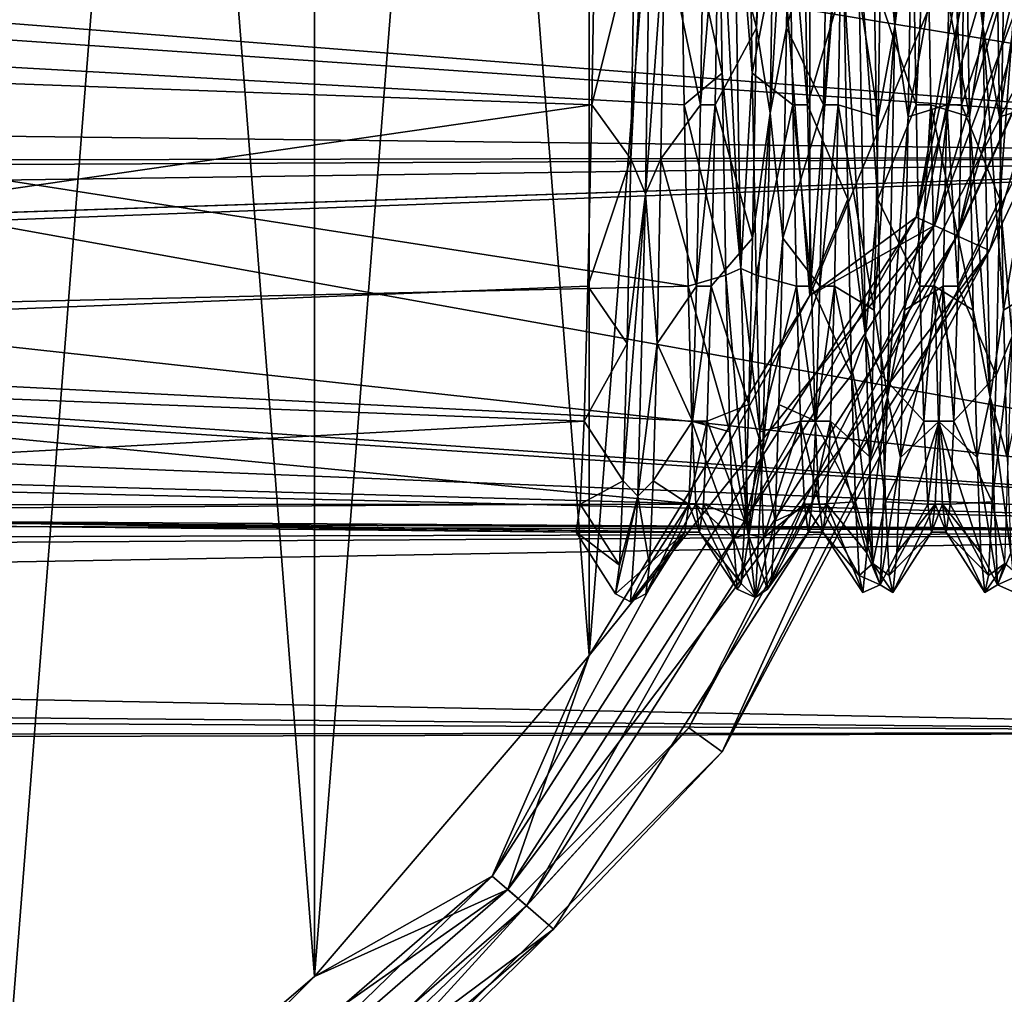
# Model space of a CAD drawing. Header units: millimetres. Extents: x -125 to 171, y -35 to 1363.
# Tile 123 of 256: x 95 to 107, y -23 to -12. Entities that reach past the tile are written whole.
import ezdxf

# ---------------------------------------------------------------- set-up
doc = ezdxf.new("R2010")
doc.units = ezdxf.units.MM
doc.header["$LTSCALE"] = 65.185185
for name, color, linetype in [('4', 7, 'CONTINUOUS'), ('629', 7, 'CONTINUOUS'), ('632', 7, 'CONTINUOUS'), ('638', 7, 'CONTINUOUS'), ('639', 7, 'CONTINUOUS'), ('640', 7, 'CONTINUOUS'), ('641', 7, 'CONTINUOUS'), ('642', 7, 'CONTINUOUS'), ('674', 7, 'CONTINUOUS'), ('675', 7, 'CONTINUOUS'), ('676', 7, 'CONTINUOUS'), ('75', 7, 'CONTINUOUS'), ('76', 7, 'CONTINUOUS'), ('77', 7, 'CONTINUOUS'), ('78', 7, 'CONTINUOUS')]:
    doc.layers.add(name, color=color, linetype=linetype)

msp = doc.modelspace()

# ---------------------------------------------------------------- linework, layer by layer
at = {"layer": '4', "color": 7, "linetype": 'CONTINUOUS', "true_color": 0xe0f2ff}
for points in [[(115, -13.177, 15.704), (115, -7.011, 19.264), (-99, -10.639, 17.523), (115, -13.177, 15.704)], [(115, -7.011, -19.264), (115, -13.177, -15.704), (96.853, -8.162, -18.805), (115, -7.011, -19.264)], [(96.853, -8.162, -18.805), (115, -13.177, -15.704), (95.181, -9.918, -17.941), (96.853, -8.162, -18.805)], [(95.181, -9.918, -17.941), (115, -13.177, -15.704), (93.273, -11.468, -16.992), (95.181, -9.918, -17.941)], [(-99, -13.633, 15.31), (115, -13.177, 15.704), (-99, -10.639, 17.523), (-99, -13.633, 15.31)], [(93.273, -11.468, -16.992), (115, -13.177, -15.704), (93, -11.662, -16.86), (93.273, -11.468, -16.992)], [(93, -11.662, -16.86), (115, -13.177, -15.704), (90.285, -13.297, -15.603), (93, -11.662, -16.86)], [(-99, -16.177, 12.592), (115, -13.177, 15.704), (-99, -13.633, 15.31), (-99, -16.177, 12.592)], [(115, -13.177, 15.704), (-99, -16.177, 12.592), (-0.08, -17, 11.456), (115, -13.177, 15.704)], [(115, -13.177, 15.704), (-0.08, -17, 11.456), (3.46, -17.379, 10.874), (115, -13.177, 15.704)], [(115, -17.753, 10.25), (115, -13.177, 15.704), (3.46, -17.379, 10.874), (115, -17.753, 10.25)], [(115, -13.177, -15.704), (115, -17.753, -10.25), (90.285, -13.297, -15.603), (115, -13.177, -15.704)], [(90.285, -13.297, -15.603), (115, -17.753, -10.25), (87.133, -14.692, -14.297), (90.285, -13.297, -15.603)], [(87.133, -14.692, -14.297), (115, -17.753, -10.25), (84.211, -15.621, -13.275), (87.133, -14.692, -14.297)], [(84.211, -15.621, -13.275), (115, -17.753, -10.25), (83.839, -15.718, -13.16), (84.211, -15.621, -13.275)], [(83.839, -15.718, -13.16), (115, -17.753, -10.25), (80.692, -16.362, -12.35), (83.839, -15.718, -13.16)], [(80.692, -16.362, -12.35), (115, -17.753, -10.25), (77.767, -16.7, -11.89), (80.692, -16.362, -12.35)], [(77.767, -16.7, -11.89), (115, -17.753, -10.25), (74.998, -16.803, -11.743), (77.767, -16.7, -11.89)], [(74.998, -16.803, -11.743), (115, -17.753, -10.25), (-1.181, -17.044, -11.391), (74.998, -16.803, -11.743)], [(-1.181, -17.044, -11.391), (115, -17.753, -10.25), (2.41, -17.183, -11.181), (-1.181, -17.044, -11.391)], [(2.41, -17.183, -11.181), (115, -17.753, -10.25), (5.668, -18.038, -9.742), (2.41, -17.183, -11.181)], [(6.534, -18.395, 9.049), (115, -17.753, 10.25), (3.46, -17.379, 10.874), (6.534, -18.395, 9.049)], [(115, -17.753, -10.25), (115, -20.189, -3.56), (5.668, -18.038, -9.742), (115, -17.753, -10.25)], [(8.784, -19.627, 5.919), (115, -17.753, 10.25), (6.534, -18.395, 9.049), (8.784, -19.627, 5.919)], [(115, -20.189, 3.56), (115, -17.753, 10.25), (8.784, -19.627, 5.919), (115, -20.189, 3.56)], [(5.668, -18.038, -9.742), (115, -20.189, -3.56), (8.2, -19.261, -7.018), (5.668, -18.038, -9.742)], [(8.2, -19.261, -7.018), (115, -20.189, -3.56), (9.698, -20.274, -3.036), (8.2, -19.261, -7.018)], [(9.905, -20.435, 1.633), (115, -20.189, 3.56), (8.784, -19.627, 5.919), (9.905, -20.435, 1.633)], [(115, -20.189, -3.56), (115, -20.189, 3.56), (9.698, -20.274, -3.036), (115, -20.189, -3.56)], [(9.698, -20.274, -3.036), (115, -20.189, 3.56), (9.905, -20.435, 1.633), (9.698, -20.274, -3.036)]]:
    msp.add_3dface(points, dxfattribs=at)
at = {"layer": '629', "linetype": 'CONTINUOUS'}
for points in [[(107.574, -10.584, -74.5), (103.113, -20.425, -74.5), (102.709, -20.132, -74.5), (107.574, -10.584, -74.5)], [(108.049, -10.738, -74.5), (103.113, -20.425, -74.5), (107.574, -10.584, -74.5), (108.049, -10.738, -74.5)], [(102.709, -20.132, -74.5), (95.425, -28.113, -74.5), (95.132, -27.709, -74.5), (102.709, -20.132, -74.5)], [(103.113, -20.425, -74.5), (95.425, -28.113, -74.5), (102.709, -20.132, -74.5), (103.113, -20.425, -74.5)]]:
    msp.add_3dface(points, dxfattribs=at)
at = {"layer": '632', "linetype": 'CONTINUOUS'}
for points in [[(98.155, 23.16, -50), (94.247, -26.498, -50), (94.247, 26.498, -50), (98.155, 23.16, -50)], [(98.155, -23.16, -50), (94.247, -26.498, -50), (98.155, 23.16, -50), (98.155, -23.16, -50)], [(101.494, 19.252, -50), (98.155, -23.16, -50), (98.155, 23.16, -50), (101.494, 19.252, -50)], [(101.494, -19.252, -50), (98.155, -23.16, -50), (101.494, 19.252, -50), (101.494, -19.252, -50)], [(104.18, 14.87, -50), (101.494, -19.252, -50), (101.494, 19.252, -50), (104.18, 14.87, -50)], [(104.18, -14.87, -50), (101.494, -19.252, -50), (104.18, 14.87, -50), (104.18, -14.87, -50)], [(106.147, 10.122, -50), (104.18, -14.87, -50), (104.18, 14.87, -50), (106.147, 10.122, -50)], [(106.147, -10.122, -50), (104.18, -14.87, -50), (106.147, 10.122, -50), (106.147, -10.122, -50)]]:
    msp.add_3dface(points, dxfattribs=at)
at = {"layer": '638', "linetype": 'CONTINUOUS'}
for points in [[(98.155, 23.16, -49.5), (94.247, 26.498, -49.5), (98.155, -23.16, -49.5), (98.155, 23.16, -49.5)], [(98.155, -23.16, -49.5), (94.247, 26.498, -49.5), (94.247, -26.498, -49.5), (98.155, -23.16, -49.5)], [(101.494, 19.252, -49.5), (98.155, 23.16, -49.5), (101.494, -19.252, -49.5), (101.494, 19.252, -49.5)], [(101.494, -19.252, -49.5), (98.155, 23.16, -49.5), (98.155, -23.16, -49.5), (101.494, -19.252, -49.5)], [(104.18, 14.87, -49.5), (101.494, 19.252, -49.5), (104.18, -14.87, -49.5), (104.18, 14.87, -49.5)], [(104.18, -14.87, -49.5), (101.494, 19.252, -49.5), (101.494, -19.252, -49.5), (104.18, -14.87, -49.5)], [(106.147, -10.122, -49.5), (104.18, 14.87, -49.5), (104.18, -14.87, -49.5), (106.147, -10.122, -49.5)]]:
    msp.add_3dface(points, dxfattribs=at)
at = {"layer": '639', "linetype": 'CONTINUOUS'}
for points in [[(108.406, -4.803, -49.767), (106.147, -10.122, -49.5), (105.699, -14.02, -49.767), (108.406, -4.803, -49.767)], [(108.406, -4.803, -49.767), (105.699, -14.02, -49.767), (109.131, -4.907, -50.5), (108.406, -4.803, -49.767)], [(109.131, -4.907, -50.5), (105.699, -14.02, -49.767), (106.366, -14.324, -50.5), (109.131, -4.907, -50.5)], [(109.131, -4.907, -50.5), (106.366, -14.324, -50.5), (108.049, -10.738, -51.5), (109.131, -4.907, -50.5)], [(106.147, -10.122, -49.5), (104.18, -14.87, -49.5), (105.699, -14.02, -49.767), (106.147, -10.122, -49.5)], [(108.049, -10.738, -51.5), (106.366, -14.324, -50.5), (103.113, -20.426, -51.5), (108.049, -10.738, -51.5)], [(105.699, -14.02, -49.767), (101.494, -19.252, -49.5), (100.506, -22.101, -49.767), (105.699, -14.02, -49.767)], [(105.699, -14.02, -49.767), (100.506, -22.101, -49.767), (106.366, -14.324, -50.5), (105.699, -14.02, -49.767)], [(104.18, -14.87, -49.5), (101.494, -19.252, -49.5), (105.699, -14.02, -49.767), (104.18, -14.87, -49.5)], [(106.366, -14.324, -50.5), (100.506, -22.101, -49.767), (101.06, -22.581, -50.5), (106.366, -14.324, -50.5)], [(106.366, -14.324, -50.5), (101.06, -22.581, -50.5), (103.113, -20.426, -51.5), (106.366, -14.324, -50.5)], [(101.494, -19.252, -49.5), (98.155, -23.16, -49.5), (100.506, -22.101, -49.767), (101.494, -19.252, -49.5)], [(103.113, -20.426, -51.5), (101.06, -22.581, -50.5), (95.426, -28.113, -51.5), (103.113, -20.426, -51.5)], [(100.506, -22.101, -49.767), (94.247, -26.498, -49.5), (93.246, -28.392, -49.767), (100.506, -22.101, -49.767)], [(100.506, -22.101, -49.767), (93.246, -28.392, -49.767), (101.06, -22.581, -50.5), (100.506, -22.101, -49.767)], [(98.155, -23.16, -49.5), (94.247, -26.498, -49.5), (100.506, -22.101, -49.767), (98.155, -23.16, -49.5)], [(101.06, -22.581, -50.5), (93.246, -28.392, -49.767), (93.642, -29.008, -50.5), (101.06, -22.581, -50.5)], [(101.06, -22.581, -50.5), (93.642, -29.008, -50.5), (95.426, -28.113, -51.5), (101.06, -22.581, -50.5)]]:
    msp.add_3dface(points, dxfattribs=at)
at = {"layer": '640', "linetype": 'CONTINUOUS'}
for points in [[(103.113, -20.425, -74.5), (108.049, -10.738, -74.5), (103.113, -20.426, -51.5), (103.113, -20.425, -74.5)], [(108.049, -10.738, -74.5), (108.049, -10.738, -51.5), (103.113, -20.426, -51.5), (108.049, -10.738, -74.5)], [(95.425, -28.113, -74.5), (103.113, -20.425, -74.5), (95.426, -28.113, -51.5), (95.425, -28.113, -74.5)], [(103.113, -20.425, -74.5), (103.113, -20.426, -51.5), (95.426, -28.113, -51.5), (103.113, -20.425, -74.5)]]:
    msp.add_3dface(points, dxfattribs=at)
at = {"layer": '641', "linetype": 'CONTINUOUS'}
for points in [[(107.574, -10.584, -74.5), (102.709, -20.132, -74.5), (107.574, -10.584, -51.5), (107.574, -10.584, -74.5)], [(107.574, -10.584, -51.5), (102.709, -20.132, -74.5), (102.709, -20.132, -51.5), (107.574, -10.584, -51.5)], [(102.709, -20.132, -74.5), (95.132, -27.709, -74.5), (102.709, -20.132, -51.5), (102.709, -20.132, -74.5)], [(102.709, -20.132, -51.5), (95.132, -27.709, -74.5), (95.132, -27.709, -51.5), (102.709, -20.132, -51.5)]]:
    msp.add_3dface(points, dxfattribs=at)
at = {"layer": '642', "linetype": 'CONTINUOUS'}
for points in [[(107.347, -5.124, -50), (108.158, -4.767, -50.201), (105.472, -13.916, -50.201), (107.347, -5.124, -50)], [(108.158, -4.767, -50.201), (105.972, -14.144, -50.75), (105.472, -13.916, -50.201), (108.158, -4.767, -50.201)], [(108.702, -4.846, -50.75), (105.972, -14.144, -50.75), (108.158, -4.767, -50.201), (108.702, -4.846, -50.75)], [(108.702, -4.846, -50.75), (107.574, -10.584, -51.5), (105.972, -14.144, -50.75), (108.702, -4.846, -50.75)], [(106.147, -10.122, -50), (107.347, -5.124, -50), (105.472, -13.916, -50.201), (106.147, -10.122, -50)], [(104.18, -14.87, -50), (106.147, -10.122, -50), (105.472, -13.916, -50.201), (104.18, -14.87, -50)], [(107.574, -10.584, -51.5), (102.709, -20.132, -51.5), (105.972, -14.144, -50.75), (107.574, -10.584, -51.5)], [(104.18, -14.87, -50), (105.472, -13.916, -50.201), (100.317, -21.937, -50.201), (104.18, -14.87, -50)], [(105.472, -13.916, -50.201), (100.733, -22.297, -50.75), (100.317, -21.937, -50.201), (105.472, -13.916, -50.201)], [(105.972, -14.144, -50.75), (100.733, -22.297, -50.75), (105.472, -13.916, -50.201), (105.972, -14.144, -50.75)], [(105.972, -14.144, -50.75), (102.709, -20.132, -51.5), (100.733, -22.297, -50.75), (105.972, -14.144, -50.75)], [(101.494, -19.252, -50), (104.18, -14.87, -50), (100.317, -21.937, -50.201), (101.494, -19.252, -50)], [(98.155, -23.16, -50), (101.494, -19.252, -50), (100.317, -21.937, -50.201), (98.155, -23.16, -50)], [(102.709, -20.132, -51.5), (95.132, -27.709, -51.5), (100.733, -22.297, -50.75), (102.709, -20.132, -51.5)], [(98.155, -23.16, -50), (100.317, -21.937, -50.201), (93.111, -28.181, -50.201), (98.155, -23.16, -50)], [(100.317, -21.937, -50.201), (93.408, -28.644, -50.75), (93.111, -28.181, -50.201), (100.317, -21.937, -50.201)], [(100.733, -22.297, -50.75), (93.408, -28.644, -50.75), (100.317, -21.937, -50.201), (100.733, -22.297, -50.75)], [(100.733, -22.297, -50.75), (95.132, -27.709, -51.5), (93.408, -28.644, -50.75), (100.733, -22.297, -50.75)], [(94.247, -26.498, -50), (98.155, -23.16, -50), (93.111, -28.181, -50.201), (94.247, -26.498, -50)]]:
    msp.add_3dface(points, dxfattribs=at)
at = {"layer": '674', "color": 7, "linetype": 'CONTINUOUS', "true_color": 0x45454a}
for points in [[(105.605, -9.862, 14.758), (105.473, -12.551, 12.551), (105.426, -9.861, 14.759), (105.605, -9.862, 14.758)], [(105.605, -9.862, 14.758), (105.652, -12.551, 12.551), (105.473, -12.551, 12.551), (105.605, -9.862, 14.758)], [(106.027, -12.551, -12.551), (105.895, -9.862, -14.758), (105.848, -12.551, -12.551), (106.027, -12.551, -12.551)], [(106.027, -12.551, -12.551), (106.074, -9.861, -14.759), (105.895, -9.862, -14.758), (106.027, -12.551, -12.551)], [(105.652, -12.551, 12.551), (105.52, -14.758, 9.862), (105.473, -12.551, 12.551), (105.652, -12.551, 12.551)], [(105.652, -12.551, 12.551), (105.699, -14.759, 9.861), (105.52, -14.758, 9.862), (105.652, -12.551, 12.551)], [(105.98, -14.758, -9.862), (105.848, -12.551, -12.551), (105.801, -14.759, -9.861), (105.98, -14.758, -9.862)], [(105.98, -14.758, -9.862), (106.027, -12.551, -12.551), (105.848, -12.551, -12.551), (105.98, -14.758, -9.862)], [(105.699, -14.759, 9.861), (105.567, -16.399, 6.793), (105.52, -14.758, 9.862), (105.699, -14.759, 9.861)], [(105.699, -14.759, 9.861), (105.746, -16.399, 6.793), (105.567, -16.399, 6.793), (105.699, -14.759, 9.861)], [(105.933, -16.399, -6.793), (105.801, -14.759, -9.861), (105.754, -16.399, -6.793), (105.933, -16.399, -6.793)], [(105.933, -16.399, -6.793), (105.98, -14.758, -9.862), (105.801, -14.759, -9.861), (105.933, -16.399, -6.793)], [(105.746, -16.399, 6.793), (105.614, -17.409, 3.463), (105.567, -16.399, 6.793), (105.746, -16.399, 6.793)], [(105.746, -16.399, 6.793), (105.793, -17.409, 3.463), (105.614, -17.409, 3.463), (105.746, -16.399, 6.793)], [(105.886, -17.409, -3.463), (105.754, -16.399, -6.793), (105.707, -17.409, -3.463), (105.886, -17.409, -3.463)], [(105.886, -17.409, -3.463), (105.933, -16.399, -6.793), (105.754, -16.399, -6.793), (105.886, -17.409, -3.463)], [(105.793, -17.409, 3.463), (105.661, -17.75, 0), (105.614, -17.409, 3.463), (105.793, -17.409, 3.463)], [(105.793, -17.409, 3.463), (105.839, -17.75, 0), (105.661, -17.75, 0), (105.793, -17.409, 3.463)], [(105.839, -17.75, 0), (105.707, -17.409, -3.463), (105.661, -17.75, 0), (105.839, -17.75, 0)], [(105.839, -17.75, 0), (105.886, -17.409, -3.463), (105.707, -17.409, -3.463), (105.839, -17.75, 0)]]:
    msp.add_3dface(points, dxfattribs=at)
at = {"layer": '675', "color": 7, "linetype": 'CONTINUOUS', "true_color": 0x45454a}
for points in [[(104.105, -9.861, 14.759), (104.152, -12.551, 12.551), (103.926, -9.862, 14.759), (104.105, -9.861, 14.759)], [(104.152, -12.551, 12.551), (103.973, -12.551, 12.551), (103.926, -9.862, 14.759), (104.152, -12.551, 12.551)], [(104.574, -9.862, -14.758), (104.395, -9.861, -14.759), (104.348, -12.551, -12.551), (104.574, -9.862, -14.758)], [(104.527, -12.551, -12.551), (104.574, -9.862, -14.758), (104.348, -12.551, -12.551), (104.527, -12.551, -12.551)], [(104.152, -12.551, 12.551), (104.199, -14.758, 9.862), (103.973, -12.551, 12.551), (104.152, -12.551, 12.551)], [(104.199, -14.758, 9.862), (104.02, -14.759, 9.861), (103.973, -12.551, 12.551), (104.199, -14.758, 9.862)], [(104.48, -14.759, -9.861), (104.527, -12.551, -12.551), (104.301, -14.759, -9.861), (104.48, -14.759, -9.861)], [(104.527, -12.551, -12.551), (104.348, -12.551, -12.551), (104.301, -14.759, -9.861), (104.527, -12.551, -12.551)], [(104.199, -14.758, 9.862), (104.246, -16.399, 6.793), (104.02, -14.759, 9.861), (104.199, -14.758, 9.862)], [(104.246, -16.399, 6.793), (104.067, -16.399, 6.793), (104.02, -14.759, 9.861), (104.246, -16.399, 6.793)], [(104.433, -16.399, -6.793), (104.48, -14.759, -9.861), (104.254, -16.399, -6.793), (104.433, -16.399, -6.793)], [(104.48, -14.759, -9.861), (104.301, -14.759, -9.861), (104.254, -16.399, -6.793), (104.48, -14.759, -9.861)], [(104.246, -16.399, 6.793), (104.293, -17.409, 3.463), (104.067, -16.399, 6.793), (104.246, -16.399, 6.793)], [(104.293, -17.409, 3.463), (104.114, -17.409, 3.463), (104.067, -16.399, 6.793), (104.293, -17.409, 3.463)], [(104.386, -17.409, -3.463), (104.433, -16.399, -6.793), (104.207, -17.409, -3.463), (104.386, -17.409, -3.463)], [(104.433, -16.399, -6.793), (104.254, -16.399, -6.793), (104.207, -17.409, -3.463), (104.433, -16.399, -6.793)], [(104.293, -17.409, 3.463), (104.339, -17.75, 0), (104.114, -17.409, 3.463), (104.293, -17.409, 3.463)], [(104.339, -17.75, 0), (104.161, -17.75, 0), (104.114, -17.409, 3.463), (104.339, -17.75, 0)], [(104.339, -17.75, 0), (104.386, -17.409, -3.463), (104.161, -17.75, 0), (104.339, -17.75, 0)], [(104.386, -17.409, -3.463), (104.207, -17.409, -3.463), (104.161, -17.75, 0), (104.386, -17.409, -3.463)]]:
    msp.add_3dface(points, dxfattribs=at)
at = {"layer": '676', "color": 7, "linetype": 'CONTINUOUS', "true_color": 0x45454a}
for points in [[(101.527, -12.551, -12.551), (101.574, -9.861, -14.759), (80.5, -11.784, -13.274), (101.527, -12.551, -12.551)], [(80.5, -11.784, -13.274), (101.574, -9.861, -14.759), (82.654, -11.255, -13.725), (80.5, -11.784, -13.274)], [(102.605, -9.862, 14.759), (102.652, -12.551, 12.551), (80.5, -11.314, 13.677), (102.605, -9.862, 14.759)], [(103.027, -12.551, -12.551), (103.074, -9.861, -14.759), (102.848, -12.551, -12.551), (103.027, -12.551, -12.551)], [(103.074, -9.861, -14.759), (102.895, -9.861, -14.759), (102.848, -12.551, -12.551), (103.074, -9.861, -14.759)], [(102.652, -12.551, 12.551), (102.699, -14.759, 9.861), (80.5, -11.314, 13.677), (102.652, -12.551, 12.551)], [(102.699, -14.759, 9.861), (80.5, -15.268, 9.053), (80.5, -11.314, 13.677), (102.699, -14.759, 9.861)], [(101.527, -12.551, -12.551), (80.5, -11.784, -13.274), (80.5, -15.592, -8.482), (101.527, -12.551, -12.551)], [(101.48, -14.759, -9.861), (101.527, -12.551, -12.551), (80.5, -15.592, -8.482), (101.48, -14.759, -9.861)], [(102.98, -14.759, -9.861), (103.027, -12.551, -12.551), (102.801, -14.759, -9.861), (102.98, -14.759, -9.861)], [(103.027, -12.551, -12.551), (102.848, -12.551, -12.551), (102.801, -14.759, -9.861), (103.027, -12.551, -12.551)], [(101.433, -16.399, -6.793), (101.48, -14.759, -9.861), (80.5, -15.592, -8.482), (101.433, -16.399, -6.793)], [(102.699, -14.759, 9.861), (102.746, -16.399, 6.793), (80.5, -15.268, 9.053), (102.699, -14.759, 9.861)], [(102.933, -16.399, -6.793), (102.98, -14.759, -9.861), (102.754, -16.399, -6.793), (102.933, -16.399, -6.793)], [(102.98, -14.759, -9.861), (102.801, -14.759, -9.861), (102.754, -16.399, -6.793), (102.98, -14.759, -9.861)], [(102.746, -16.399, 6.793), (102.793, -17.409, 3.463), (80.5, -15.268, 9.053), (102.746, -16.399, 6.793)], [(102.793, -17.409, 3.463), (80.5, -17.428, 3.366), (80.5, -15.268, 9.053), (102.793, -17.409, 3.463)], [(101.433, -16.399, -6.793), (80.5, -15.592, -8.482), (80.5, -17.541, -2.717), (101.433, -16.399, -6.793)], [(101.386, -17.409, -3.463), (101.433, -16.399, -6.793), (80.5, -17.541, -2.717), (101.386, -17.409, -3.463)], [(102.886, -17.409, -3.463), (102.933, -16.399, -6.793), (102.707, -17.409, -3.463), (102.886, -17.409, -3.463)], [(102.933, -16.399, -6.793), (102.754, -16.399, -6.793), (102.707, -17.409, -3.463), (102.933, -16.399, -6.793)], [(101.339, -17.75), (101.386, -17.409, -3.463), (80.5, -17.541, -2.717), (101.339, -17.75)], [(102.793, -17.409, 3.463), (102.839, -17.75, 0), (80.5, -17.428, 3.366), (102.793, -17.409, 3.463)], [(102.661, -17.75), (101.339, -17.75), (80.5, -17.428, 3.366), (102.661, -17.75)], [(102.839, -17.75, 0), (102.661, -17.75), (80.5, -17.428, 3.366), (102.839, -17.75, 0)], [(101.339, -17.75), (80.5, -17.541, -2.717), (80.5, -17.428, 3.366), (101.339, -17.75)], [(102.661, -17.75), (102.839, -17.75, 0), (102.707, -17.409, -3.463), (102.661, -17.75)], [(102.839, -17.75, 0), (102.886, -17.409, -3.463), (102.707, -17.409, -3.463), (102.839, -17.75, 0)]]:
    msp.add_3dface(points, dxfattribs=at)
at = {"layer": '75', "color": 7, "linetype": 'CONTINUOUS', "true_color": 0xe0f2ff}
for points in [[(101.339, -17.75), (102.661, -17.75), (101.817, -18.5), (101.339, -17.75)], [(101.817, -18.5), (102.661, -17.75), (102, -18.6), (101.817, -18.5)], [(102, -18.6), (102.661, -17.75), (102.183, -18.5), (102, -18.6)]]:
    msp.add_3dface(points, dxfattribs=at)
at = {"layer": '76', "color": 7, "linetype": 'CONTINUOUS', "true_color": 0xe0f2ff}
for points in [[(103.53, -11.614, -14.399), (103.576, -8.622, -16.368), (103.074, -9.861, -14.759), (103.53, -11.614, -14.399)], [(103.067, -9.25, 16.021), (103.113, -12.164, 13.938), (102.605, -9.862, 14.759), (103.067, -9.25, 16.021)], [(101.527, -12.551, -12.551), (102.048, -10.463, -15.256), (101.574, -9.861, -14.759), (101.527, -12.551, -12.551)], [(102.605, -9.862, 14.759), (103.113, -12.164, 13.938), (102.652, -12.551, 12.551), (102.605, -9.862, 14.759)], [(103.027, -12.551, -12.551), (103.53, -11.614, -14.399), (103.074, -9.861, -14.759), (103.027, -12.551, -12.551)], [(104.105, -9.861, 14.759), (104.595, -11.047, 14.839), (104.152, -12.551, 12.551), (104.105, -9.861, 14.759)], [(104.527, -12.551, -12.551), (105.011, -12.695, -13.456), (104.574, -9.862, -14.758), (104.527, -12.551, -12.551)], [(105.011, -12.695, -13.456), (105.058, -9.864, -15.65), (104.574, -9.862, -14.758), (105.011, -12.695, -13.456)], [(106.076, -9.864, 15.65), (106.123, -12.695, 13.456), (105.605, -9.862, 14.758), (106.076, -9.864, 15.65)], [(105.605, -9.862, 14.758), (106.123, -12.695, 13.456), (105.652, -12.551, 12.551), (105.605, -9.862, 14.758)], [(106.027, -12.551, -12.551), (106.539, -11.047, -14.839), (106.074, -9.861, -14.759), (106.027, -12.551, -12.551)], [(102.002, -13.207, -12.954), (102.048, -10.463, -15.256), (101.527, -12.551, -12.551), (102.002, -13.207, -12.954)], [(104.595, -11.047, 14.839), (104.641, -13.7, 12.432), (104.152, -12.551, 12.551), (104.595, -11.047, 14.839)], [(106.493, -13.7, -12.432), (106.539, -11.047, -14.839), (106.027, -12.551, -12.551), (106.493, -13.7, -12.432)], [(103.484, -14.172, -11.891), (103.53, -11.614, -14.399), (103.027, -12.551, -12.551), (103.484, -14.172, -11.891)], [(103.113, -12.164, 13.938), (103.16, -14.622, 11.333), (102.652, -12.551, 12.551), (103.113, -12.164, 13.938)], [(101.48, -14.759, -9.861), (102.002, -13.207, -12.954), (101.527, -12.551, -12.551), (101.48, -14.759, -9.861)], [(102.652, -12.551, 12.551), (103.16, -14.622, 11.333), (102.699, -14.759, 9.861), (102.652, -12.551, 12.551)], [(102.98, -14.759, -9.861), (103.484, -14.172, -11.891), (103.027, -12.551, -12.551), (102.98, -14.759, -9.861)], [(104.152, -12.551, 12.551), (104.641, -13.7, 12.432), (104.199, -14.758, 9.862), (104.152, -12.551, 12.551)], [(104.48, -14.759, -9.861), (104.965, -15.05, -10.757), (104.527, -12.551, -12.551), (104.48, -14.759, -9.861)], [(104.965, -15.05, -10.757), (105.011, -12.695, -13.456), (104.527, -12.551, -12.551), (104.965, -15.05, -10.757)], [(106.123, -12.695, 13.456), (106.169, -15.05, 10.757), (105.652, -12.551, 12.551), (106.123, -12.695, 13.456)], [(105.652, -12.551, 12.551), (106.169, -15.05, 10.757), (105.699, -14.759, 9.861), (105.652, -12.551, 12.551)], [(105.98, -14.758, -9.862), (106.493, -13.7, -12.432), (106.027, -12.551, -12.551), (105.98, -14.758, -9.862)], [(101.956, -15.456, -10.166), (102.002, -13.207, -12.954), (101.48, -14.759, -9.861), (101.956, -15.456, -10.166)], [(104.641, -13.7, 12.432), (104.687, -15.839, 9.559), (104.199, -14.758, 9.862), (104.641, -13.7, 12.432)], [(106.447, -15.839, -9.559), (106.493, -13.7, -12.432), (105.98, -14.758, -9.862), (106.447, -15.839, -9.559)], [(103.437, -16.197, -8.937), (103.484, -14.172, -11.891), (102.98, -14.759, -9.861), (103.437, -16.197, -8.937)], [(103.16, -14.622, 11.333), (103.206, -16.532, 8.303), (102.699, -14.759, 9.861), (103.16, -14.622, 11.333)], [(101.433, -16.399, -6.793), (101.956, -15.456, -10.166), (101.48, -14.759, -9.861), (101.433, -16.399, -6.793)], [(102.699, -14.759, 9.861), (103.206, -16.532, 8.303), (102.746, -16.399, 6.793), (102.699, -14.759, 9.861)], [(102.933, -16.399, -6.793), (103.437, -16.197, -8.937), (102.98, -14.759, -9.861), (102.933, -16.399, -6.793)], [(104.199, -14.758, 9.862), (104.687, -15.839, 9.559), (104.246, -16.399, 6.793), (104.199, -14.758, 9.862)], [(104.433, -16.399, -6.793), (104.919, -16.841, -7.655), (104.48, -14.759, -9.861), (104.433, -16.399, -6.793)], [(104.919, -16.841, -7.655), (104.965, -15.05, -10.757), (104.48, -14.759, -9.861), (104.919, -16.841, -7.655)], [(106.169, -15.05, 10.757), (106.215, -16.841, 7.655), (105.699, -14.759, 9.861), (106.169, -15.05, 10.757)], [(105.699, -14.759, 9.861), (106.215, -16.841, 7.655), (105.746, -16.399, 6.793), (105.699, -14.759, 9.861)], [(105.933, -16.399, -6.793), (106.447, -15.839, -9.559), (105.98, -14.758, -9.862), (105.933, -16.399, -6.793)], [(101.91, -17.126, -6.997), (101.956, -15.456, -10.166), (101.433, -16.399, -6.793), (101.91, -17.126, -6.997)], [(104.687, -15.839, 9.559), (104.734, -17.384, 6.327), (104.246, -16.399, 6.793), (104.687, -15.839, 9.559)], [(106.4, -17.384, -6.327), (106.447, -15.839, -9.559), (105.933, -16.399, -6.793), (106.4, -17.384, -6.327)], [(103.391, -17.616, -5.648), (103.437, -16.197, -8.937), (102.933, -16.399, -6.793), (103.391, -17.616, -5.648)], [(101.386, -17.409, -3.463), (101.91, -17.126, -6.997), (101.433, -16.399, -6.793), (101.386, -17.409, -3.463)], [(103.206, -16.532, 8.303), (103.252, -17.822, 4.961), (102.746, -16.399, 6.793), (103.206, -16.532, 8.303)], [(102.746, -16.399, 6.793), (103.252, -17.822, 4.961), (102.793, -17.409, 3.463), (102.746, -16.399, 6.793)], [(102.886, -17.409, -3.463), (103.391, -17.616, -5.648), (102.933, -16.399, -6.793), (102.886, -17.409, -3.463)], [(104.246, -16.399, 6.793), (104.734, -17.384, 6.327), (104.293, -17.409, 3.463), (104.246, -16.399, 6.793)], [(104.386, -17.409, -3.463), (104.873, -18.001, -4.266), (104.433, -16.399, -6.793), (104.386, -17.409, -3.463)], [(104.873, -18.001, -4.266), (104.919, -16.841, -7.655), (104.433, -16.399, -6.793), (104.873, -18.001, -4.266)], [(106.215, -16.841, 7.655), (106.261, -18.001, 4.266), (105.746, -16.399, 6.793), (106.215, -16.841, 7.655)], [(105.746, -16.399, 6.793), (106.261, -18.001, 4.266), (105.793, -17.409, 3.463), (105.746, -16.399, 6.793)], [(105.886, -17.409, -3.463), (106.4, -17.384, -6.327), (105.933, -16.399, -6.793), (105.886, -17.409, -3.463)], [(101.863, -18.153, -3.565), (101.91, -17.126, -6.997), (101.386, -17.409, -3.463), (101.863, -18.153, -3.565)], [(101.339, -17.75), (101.863, -18.153, -3.565), (101.386, -17.409, -3.463), (101.339, -17.75)], [(103.252, -17.822, 4.961), (103.298, -18.444, 1.434), (102.793, -17.409, 3.463), (103.252, -17.822, 4.961)], [(102.793, -17.409, 3.463), (103.298, -18.444, 1.434), (102.839, -17.75, 0), (102.793, -17.409, 3.463)], [(102.839, -17.75, 0), (103.345, -18.375, -2.148), (102.886, -17.409, -3.463), (102.839, -17.75, 0)], [(103.345, -18.375, -2.148), (103.391, -17.616, -5.648), (102.886, -17.409, -3.463), (103.345, -18.375, -2.148)], [(104.734, -17.384, 6.327), (104.78, -18.277, 2.859), (104.293, -17.409, 3.463), (104.734, -17.384, 6.327)], [(104.293, -17.409, 3.463), (104.78, -18.277, 2.859), (104.339, -17.75, 0), (104.293, -17.409, 3.463)], [(104.339, -17.75, 0), (104.826, -18.486, -0.717), (104.386, -17.409, -3.463), (104.339, -17.75, 0)], [(104.826, -18.486, -0.717), (104.873, -18.001, -4.266), (104.386, -17.409, -3.463), (104.826, -18.486, -0.717)], [(106.261, -18.001, 4.266), (106.308, -18.486, 0.717), (105.793, -17.409, 3.463), (106.261, -18.001, 4.266)], [(105.793, -17.409, 3.463), (106.308, -18.486, 0.717), (105.839, -17.75, 0), (105.793, -17.409, 3.463)], [(105.839, -17.75, 0), (106.354, -18.277, -2.859), (105.886, -17.409, -3.463), (105.839, -17.75, 0)], [(106.354, -18.277, -2.859), (106.4, -17.384, -6.327), (105.886, -17.409, -3.463), (106.354, -18.277, -2.859)], [(101.339, -17.75), (101.817, -18.5), (101.863, -18.153, -3.565), (101.339, -17.75)], [(103.298, -18.444, 1.434), (103.345, -18.375, -2.148), (102.839, -17.75, 0), (103.298, -18.444, 1.434)], [(104.78, -18.277, 2.859), (104.826, -18.486, -0.717), (104.339, -17.75, 0), (104.78, -18.277, 2.859)], [(106.308, -18.486, 0.717), (106.354, -18.277, -2.859), (105.839, -17.75, 0), (106.308, -18.486, 0.717)]]:
    msp.add_3dface(points, dxfattribs=at)
at = {"layer": '77', "color": 7, "linetype": 'CONTINUOUS', "true_color": 0xe0f2ff}
for points in [[(105.304, -5.482, -17.774), (105.058, -9.864, -15.65), (105.214, -11.597, -14.542), (105.304, -5.482, -17.774)], [(105.304, -5.482, -17.774), (105.214, -11.597, -14.542), (105.47, -6.663, -17.258), (105.304, -5.482, -17.774)], [(106.286, -11.597, 14.542), (106.03, -6.663, 17.258), (106.196, -5.482, 17.774), (106.286, -11.597, 14.542)], [(106.286, -11.597, 14.542), (106.196, -5.482, 17.774), (106.442, -9.864, 15.65), (106.286, -11.597, 14.542)], [(105.47, -6.663, -17.258), (105.214, -11.597, -14.542), (105.424, -9.864, -15.65), (105.47, -6.663, -17.258)], [(106.076, -9.864, 15.65), (106.03, -6.663, 17.258), (106.286, -11.597, 14.542), (106.076, -9.864, 15.65)], [(103.576, -8.622, -16.368), (103.53, -11.614, -14.399), (103.786, -6.795, -17.314), (103.576, -8.622, -16.368)], [(103.786, -6.795, -17.314), (103.53, -11.614, -14.399), (103.696, -12.651, -13.635), (103.786, -6.795, -17.314)], [(103.786, -6.795, -17.314), (103.696, -12.651, -13.635), (103.942, -8.622, -16.368), (103.786, -6.795, -17.314)], [(102.048, -10.463, -15.256), (102.002, -13.207, -12.954), (102.268, -8.07, -16.758), (102.048, -10.463, -15.256)], [(102.268, -8.07, -16.758), (102.002, -13.207, -12.954), (102.179, -13.635, -12.651), (102.268, -8.07, -16.758)], [(102.268, -8.07, -16.758), (102.179, -13.635, -12.651), (102.414, -10.463, -15.256), (102.268, -8.07, -16.758)], [(103.942, -8.622, -16.368), (103.696, -12.651, -13.635), (103.896, -11.614, -14.399), (103.942, -8.622, -16.368)], [(103.113, -12.164, 13.938), (103.067, -9.25, 16.021), (103.339, -14.542, 11.597), (103.113, -12.164, 13.938)], [(103.339, -14.542, 11.597), (103.067, -9.25, 16.021), (103.25, -9.3, 16.108), (103.339, -14.542, 11.597)], [(103.479, -12.164, 13.938), (103.25, -9.3, 16.108), (103.433, -9.25, 16.021), (103.479, -12.164, 13.938)], [(103.339, -14.542, 11.597), (103.25, -9.3, 16.108), (103.479, -12.164, 13.938), (103.339, -14.542, 11.597)], [(105.058, -9.864, -15.65), (105.011, -12.695, -13.456), (105.214, -11.597, -14.542), (105.058, -9.864, -15.65)], [(105.424, -9.864, -15.65), (105.214, -11.597, -14.542), (105.377, -12.695, -13.456), (105.424, -9.864, -15.65)], [(106.123, -12.695, 13.456), (106.076, -9.864, 15.65), (106.286, -11.597, 14.542), (106.123, -12.695, 13.456)], [(106.489, -12.695, 13.456), (106.286, -11.597, 14.542), (106.442, -9.864, 15.65), (106.489, -12.695, 13.456)], [(102.414, -10.463, -15.256), (102.179, -13.635, -12.651), (102.368, -13.207, -12.954), (102.414, -10.463, -15.256)], [(104.857, -15.368, 10.478), (104.595, -11.047, 14.839), (104.768, -10.478, 15.368), (104.857, -15.368, 10.478)], [(104.857, -15.368, 10.478), (104.768, -10.478, 15.368), (105.007, -13.7, 12.432), (104.857, -15.368, 10.478)], [(105.007, -13.7, 12.432), (104.768, -10.478, 15.368), (104.961, -11.047, 14.839), (105.007, -13.7, 12.432)], [(106.539, -11.047, -14.839), (106.493, -13.7, -12.432), (106.732, -10.478, -15.368), (106.539, -11.047, -14.839)], [(106.732, -10.478, -15.368), (106.493, -13.7, -12.432), (106.643, -15.368, -10.478), (106.732, -10.478, -15.368)], [(104.641, -13.7, 12.432), (104.595, -11.047, 14.839), (104.857, -15.368, 10.478), (104.641, -13.7, 12.432)], [(103.53, -11.614, -14.399), (103.484, -14.172, -11.891), (103.696, -12.651, -13.635), (103.53, -11.614, -14.399)], [(103.896, -11.614, -14.399), (103.696, -12.651, -13.635), (103.85, -14.172, -11.891), (103.896, -11.614, -14.399)], [(105.011, -12.695, -13.456), (104.965, -15.05, -10.757), (105.214, -11.597, -14.542), (105.011, -12.695, -13.456)], [(105.214, -11.597, -14.542), (104.965, -15.05, -10.757), (105.125, -16.108, -9.3), (105.214, -11.597, -14.542)], [(105.214, -11.597, -14.542), (105.125, -16.108, -9.3), (105.377, -12.695, -13.456), (105.214, -11.597, -14.542)], [(106.375, -16.108, 9.3), (106.123, -12.695, 13.456), (106.286, -11.597, 14.542), (106.375, -16.108, 9.3)], [(106.375, -16.108, 9.3), (106.286, -11.597, 14.542), (106.535, -15.05, 10.757), (106.375, -16.108, 9.3)], [(106.535, -15.05, 10.757), (106.286, -11.597, 14.542), (106.489, -12.695, 13.456), (106.535, -15.05, 10.757)], [(103.16, -14.622, 11.333), (103.113, -12.164, 13.938), (103.339, -14.542, 11.597), (103.16, -14.622, 11.333)], [(103.526, -14.622, 11.333), (103.339, -14.542, 11.597), (103.479, -12.164, 13.938), (103.526, -14.622, 11.333)], [(103.484, -14.172, -11.891), (103.437, -16.197, -8.937), (103.696, -12.651, -13.635), (103.484, -14.172, -11.891)], [(103.696, -12.651, -13.635), (103.437, -16.197, -8.937), (103.607, -16.758, -8.07), (103.696, -12.651, -13.635)], [(103.696, -12.651, -13.635), (103.607, -16.758, -8.07), (103.85, -14.172, -11.891), (103.696, -12.651, -13.635)], [(105.377, -12.695, -13.456), (105.125, -16.108, -9.3), (105.331, -15.05, -10.757), (105.377, -12.695, -13.456)], [(106.169, -15.05, 10.757), (106.123, -12.695, 13.456), (106.375, -16.108, 9.3), (106.169, -15.05, 10.757)], [(102.002, -13.207, -12.954), (101.956, -15.456, -10.166), (102.179, -13.635, -12.651), (102.002, -13.207, -12.954)], [(102.368, -13.207, -12.954), (102.179, -13.635, -12.651), (102.322, -15.456, -10.166), (102.368, -13.207, -12.954)], [(101.956, -15.456, -10.166), (101.91, -17.126, -6.997), (102.179, -13.635, -12.651), (101.956, -15.456, -10.166)], [(102.179, -13.635, -12.651), (101.91, -17.126, -6.997), (102.089, -17.314, -6.795), (102.179, -13.635, -12.651)], [(102.179, -13.635, -12.651), (102.089, -17.314, -6.795), (102.322, -15.456, -10.166), (102.179, -13.635, -12.651)], [(104.687, -15.839, 9.559), (104.641, -13.7, 12.432), (104.857, -15.368, 10.478), (104.687, -15.839, 9.559)], [(105.053, -15.839, 9.559), (104.857, -15.368, 10.478), (105.007, -13.7, 12.432), (105.053, -15.839, 9.559)], [(106.493, -13.7, -12.432), (106.447, -15.839, -9.559), (106.643, -15.368, -10.478), (106.493, -13.7, -12.432)], [(103.85, -14.172, -11.891), (103.607, -16.758, -8.07), (103.803, -16.197, -8.937), (103.85, -14.172, -11.891)], [(103.429, -17.774, 5.482), (103.16, -14.622, 11.333), (103.339, -14.542, 11.597), (103.429, -17.774, 5.482)], [(103.429, -17.774, 5.482), (103.339, -14.542, 11.597), (103.572, -16.532, 8.303), (103.429, -17.774, 5.482)], [(103.572, -16.532, 8.303), (103.339, -14.542, 11.597), (103.526, -14.622, 11.333), (103.572, -16.532, 8.303)], [(103.206, -16.532, 8.303), (103.16, -14.622, 11.333), (103.429, -17.774, 5.482), (103.206, -16.532, 8.303)], [(104.965, -15.05, -10.757), (104.919, -16.841, -7.655), (105.125, -16.108, -9.3), (104.965, -15.05, -10.757)], [(105.331, -15.05, -10.757), (105.125, -16.108, -9.3), (105.285, -16.841, -7.655), (105.331, -15.05, -10.757)], [(106.215, -16.841, 7.655), (106.169, -15.05, 10.757), (106.375, -16.108, 9.3), (106.215, -16.841, 7.655)], [(106.581, -16.841, 7.655), (106.375, -16.108, 9.3), (106.535, -15.05, 10.757), (106.581, -16.841, 7.655)], [(104.946, -18.134, 4.139), (104.687, -15.839, 9.559), (104.857, -15.368, 10.478), (104.946, -18.134, 4.139)], [(104.946, -18.134, 4.139), (104.857, -15.368, 10.478), (105.1, -17.384, 6.327), (104.946, -18.134, 4.139)], [(105.1, -17.384, 6.327), (104.857, -15.368, 10.478), (105.053, -15.839, 9.559), (105.1, -17.384, 6.327)], [(106.447, -15.839, -9.559), (106.4, -17.384, -6.327), (106.643, -15.368, -10.478), (106.447, -15.839, -9.559)], [(106.643, -15.368, -10.478), (106.4, -17.384, -6.327), (106.554, -18.134, -4.139), (106.643, -15.368, -10.478)], [(102.322, -15.456, -10.166), (102.089, -17.314, -6.795), (102.276, -17.126, -6.997), (102.322, -15.456, -10.166)], [(104.734, -17.384, 6.327), (104.687, -15.839, 9.559), (104.946, -18.134, 4.139), (104.734, -17.384, 6.327)], [(104.919, -16.841, -7.655), (104.873, -18.001, -4.266), (105.125, -16.108, -9.3), (104.919, -16.841, -7.655)], [(105.125, -16.108, -9.3), (104.873, -18.001, -4.266), (105.036, -18.392, -2.772), (105.125, -16.108, -9.3)], [(105.125, -16.108, -9.3), (105.036, -18.392, -2.772), (105.285, -16.841, -7.655), (105.125, -16.108, -9.3)], [(106.464, -18.392, 2.772), (106.215, -16.841, 7.655), (106.375, -16.108, 9.3), (106.464, -18.392, 2.772)], [(106.464, -18.392, 2.772), (106.375, -16.108, 9.3), (106.627, -18.001, 4.266), (106.464, -18.392, 2.772)], [(106.627, -18.001, 4.266), (106.375, -16.108, 9.3), (106.581, -16.841, 7.655), (106.627, -18.001, 4.266)], [(103.437, -16.197, -8.937), (103.391, -17.616, -5.648), (103.607, -16.758, -8.07), (103.437, -16.197, -8.937)], [(103.803, -16.197, -8.937), (103.607, -16.758, -8.07), (103.757, -17.616, -5.648), (103.803, -16.197, -8.937)], [(103.252, -17.822, 4.961), (103.206, -16.532, 8.303), (103.429, -17.774, 5.482), (103.252, -17.822, 4.961)], [(103.618, -17.822, 4.961), (103.429, -17.774, 5.482), (103.572, -16.532, 8.303), (103.618, -17.822, 4.961)], [(103.391, -17.616, -5.648), (103.345, -18.375, -2.148), (103.607, -16.758, -8.07), (103.391, -17.616, -5.648)], [(103.607, -16.758, -8.07), (103.345, -18.375, -2.148), (103.518, -18.548, -1.39), (103.607, -16.758, -8.07)], [(103.607, -16.758, -8.07), (103.518, -18.548, -1.39), (103.757, -17.616, -5.648), (103.607, -16.758, -8.07)], [(105.285, -16.841, -7.655), (105.036, -18.392, -2.772), (105.239, -18.001, -4.266), (105.285, -16.841, -7.655)], [(106.261, -18.001, 4.266), (106.215, -16.841, 7.655), (106.464, -18.392, 2.772), (106.261, -18.001, 4.266)], [(101.91, -17.126, -6.997), (101.863, -18.153, -3.565), (102.089, -17.314, -6.795), (101.91, -17.126, -6.997)], [(102.276, -17.126, -6.997), (102.089, -17.314, -6.795), (102.229, -18.153, -3.565), (102.276, -17.126, -6.997)], [(101.817, -18.5), (102, -18.6), (102.089, -17.314, -6.795), (101.817, -18.5)], [(101.863, -18.153, -3.565), (101.817, -18.5), (102.089, -17.314, -6.795), (101.863, -18.153, -3.565)], [(102.089, -17.314, -6.795), (102, -18.6), (102.229, -18.153, -3.565), (102.089, -17.314, -6.795)], [(104.78, -18.277, 2.859), (104.734, -17.384, 6.327), (104.946, -18.134, 4.139), (104.78, -18.277, 2.859)], [(105.146, -18.277, 2.859), (104.946, -18.134, 4.139), (105.1, -17.384, 6.327), (105.146, -18.277, 2.859)], [(106.4, -17.384, -6.327), (106.354, -18.277, -2.859), (106.554, -18.134, -4.139), (106.4, -17.384, -6.327)], [(103.757, -17.616, -5.648), (103.518, -18.548, -1.39), (103.711, -18.375, -2.148), (103.757, -17.616, -5.648)], [(103.518, -18.548, -1.39), (103.252, -17.822, 4.961), (103.429, -17.774, 5.482), (103.518, -18.548, -1.39)], [(103.298, -18.444, 1.434), (103.252, -17.822, 4.961), (103.518, -18.548, -1.39), (103.298, -18.444, 1.434)], [(103.518, -18.548, -1.39), (103.429, -17.774, 5.482), (103.664, -18.444, 1.434), (103.518, -18.548, -1.39)], [(103.664, -18.444, 1.434), (103.429, -17.774, 5.482), (103.618, -17.822, 4.961), (103.664, -18.444, 1.434)], [(104.873, -18.001, -4.266), (104.826, -18.486, -0.717), (105.036, -18.392, -2.772), (104.873, -18.001, -4.266)], [(105.239, -18.001, -4.266), (105.036, -18.392, -2.772), (105.192, -18.486, -0.717), (105.239, -18.001, -4.266)], [(106.308, -18.486, 0.717), (106.261, -18.001, 4.266), (106.464, -18.392, 2.772), (106.308, -18.486, 0.717)], [(106.674, -18.486, 0.717), (106.464, -18.392, 2.772), (106.627, -18.001, 4.266), (106.674, -18.486, 0.717)], [(102, -18.6), (102.183, -18.5), (102.229, -18.153, -3.565), (102, -18.6)], [(105.036, -18.392, -2.772), (104.78, -18.277, 2.859), (104.946, -18.134, 4.139), (105.036, -18.392, -2.772)], [(105.036, -18.392, -2.772), (104.946, -18.134, 4.139), (105.192, -18.486, -0.717), (105.036, -18.392, -2.772)], [(105.192, -18.486, -0.717), (104.946, -18.134, 4.139), (105.146, -18.277, 2.859), (105.192, -18.486, -0.717)], [(106.354, -18.277, -2.859), (106.308, -18.486, 0.717), (106.554, -18.134, -4.139), (106.354, -18.277, -2.859)], [(106.554, -18.134, -4.139), (106.308, -18.486, 0.717), (106.464, -18.392, 2.772), (106.554, -18.134, -4.139)], [(106.554, -18.134, -4.139), (106.464, -18.392, 2.772), (106.72, -18.277, -2.859), (106.554, -18.134, -4.139)], [(104.826, -18.486, -0.717), (104.78, -18.277, 2.859), (105.036, -18.392, -2.772), (104.826, -18.486, -0.717)], [(106.72, -18.277, -2.859), (106.464, -18.392, 2.772), (106.674, -18.486, 0.717), (106.72, -18.277, -2.859)], [(103.345, -18.375, -2.148), (103.298, -18.444, 1.434), (103.518, -18.548, -1.39), (103.345, -18.375, -2.148)], [(103.711, -18.375, -2.148), (103.518, -18.548, -1.39), (103.664, -18.444, 1.434), (103.711, -18.375, -2.148)]]:
    msp.add_3dface(points, dxfattribs=at)
at = {"layer": '78', "color": 7, "linetype": 'CONTINUOUS', "true_color": 0xe0f2ff}
for points in [[(103.942, -8.622, -16.368), (103.896, -11.614, -14.399), (104.395, -9.861, -14.759), (103.942, -8.622, -16.368)], [(103.479, -12.164, 13.938), (103.433, -9.25, 16.021), (103.926, -9.862, 14.759), (103.479, -12.164, 13.938)], [(102.895, -9.861, -14.759), (102.414, -10.463, -15.256), (102.848, -12.551, -12.551), (102.895, -9.861, -14.759)], [(103.973, -12.551, 12.551), (103.479, -12.164, 13.938), (103.926, -9.862, 14.759), (103.973, -12.551, 12.551)], [(104.395, -9.861, -14.759), (103.896, -11.614, -14.399), (104.348, -12.551, -12.551), (104.395, -9.861, -14.759)], [(105.473, -12.551, 12.551), (104.961, -11.047, 14.839), (105.426, -9.861, 14.759), (105.473, -12.551, 12.551)], [(105.424, -9.864, -15.65), (105.377, -12.695, -13.456), (105.895, -9.862, -14.758), (105.424, -9.864, -15.65)], [(105.895, -9.862, -14.758), (105.377, -12.695, -13.456), (105.848, -12.551, -12.551), (105.895, -9.862, -14.758)], [(106.489, -12.695, 13.456), (106.442, -9.864, 15.65), (106.926, -9.862, 14.758), (106.489, -12.695, 13.456)], [(106.973, -12.551, 12.551), (106.489, -12.695, 13.456), (106.926, -9.862, 14.758), (106.973, -12.551, 12.551)], [(102.414, -10.463, -15.256), (102.368, -13.207, -12.954), (102.848, -12.551, -12.551), (102.414, -10.463, -15.256)], [(105.007, -13.7, 12.432), (104.961, -11.047, 14.839), (105.473, -12.551, 12.551), (105.007, -13.7, 12.432)], [(103.896, -11.614, -14.399), (103.85, -14.172, -11.891), (104.348, -12.551, -12.551), (103.896, -11.614, -14.399)], [(103.526, -14.622, 11.333), (103.479, -12.164, 13.938), (103.973, -12.551, 12.551), (103.526, -14.622, 11.333)], [(102.848, -12.551, -12.551), (102.368, -13.207, -12.954), (102.801, -14.759, -9.861), (102.848, -12.551, -12.551)], [(104.02, -14.759, 9.861), (103.526, -14.622, 11.333), (103.973, -12.551, 12.551), (104.02, -14.759, 9.861)], [(104.348, -12.551, -12.551), (103.85, -14.172, -11.891), (104.301, -14.759, -9.861), (104.348, -12.551, -12.551)], [(105.52, -14.758, 9.862), (105.007, -13.7, 12.432), (105.473, -12.551, 12.551), (105.52, -14.758, 9.862)], [(105.377, -12.695, -13.456), (105.331, -15.05, -10.757), (105.848, -12.551, -12.551), (105.377, -12.695, -13.456)], [(105.848, -12.551, -12.551), (105.331, -15.05, -10.757), (105.801, -14.759, -9.861), (105.848, -12.551, -12.551)], [(106.535, -15.05, 10.757), (106.489, -12.695, 13.456), (106.973, -12.551, 12.551), (106.535, -15.05, 10.757)], [(107.02, -14.759, 9.861), (106.535, -15.05, 10.757), (106.973, -12.551, 12.551), (107.02, -14.759, 9.861)], [(102.368, -13.207, -12.954), (102.322, -15.456, -10.166), (102.801, -14.759, -9.861), (102.368, -13.207, -12.954)], [(105.053, -15.839, 9.559), (105.007, -13.7, 12.432), (105.52, -14.758, 9.862), (105.053, -15.839, 9.559)], [(103.85, -14.172, -11.891), (103.803, -16.197, -8.937), (104.301, -14.759, -9.861), (103.85, -14.172, -11.891)], [(103.572, -16.532, 8.303), (103.526, -14.622, 11.333), (104.02, -14.759, 9.861), (103.572, -16.532, 8.303)], [(102.801, -14.759, -9.861), (102.322, -15.456, -10.166), (102.754, -16.399, -6.793), (102.801, -14.759, -9.861)], [(104.067, -16.399, 6.793), (103.572, -16.532, 8.303), (104.02, -14.759, 9.861), (104.067, -16.399, 6.793)], [(104.301, -14.759, -9.861), (103.803, -16.197, -8.937), (104.254, -16.399, -6.793), (104.301, -14.759, -9.861)], [(105.567, -16.399, 6.793), (105.053, -15.839, 9.559), (105.52, -14.758, 9.862), (105.567, -16.399, 6.793)], [(105.331, -15.05, -10.757), (105.285, -16.841, -7.655), (105.801, -14.759, -9.861), (105.331, -15.05, -10.757)], [(105.801, -14.759, -9.861), (105.285, -16.841, -7.655), (105.754, -16.399, -6.793), (105.801, -14.759, -9.861)], [(106.581, -16.841, 7.655), (106.535, -15.05, 10.757), (107.02, -14.759, 9.861), (106.581, -16.841, 7.655)], [(102.322, -15.456, -10.166), (102.276, -17.126, -6.997), (102.754, -16.399, -6.793), (102.322, -15.456, -10.166)], [(105.1, -17.384, 6.327), (105.053, -15.839, 9.559), (105.567, -16.399, 6.793), (105.1, -17.384, 6.327)], [(103.803, -16.197, -8.937), (103.757, -17.616, -5.648), (104.254, -16.399, -6.793), (103.803, -16.197, -8.937)], [(102.754, -16.399, -6.793), (102.276, -17.126, -6.997), (102.707, -17.409, -3.463), (102.754, -16.399, -6.793)], [(103.618, -17.822, 4.961), (103.572, -16.532, 8.303), (104.067, -16.399, 6.793), (103.618, -17.822, 4.961)], [(104.114, -17.409, 3.463), (103.618, -17.822, 4.961), (104.067, -16.399, 6.793), (104.114, -17.409, 3.463)], [(104.254, -16.399, -6.793), (103.757, -17.616, -5.648), (104.207, -17.409, -3.463), (104.254, -16.399, -6.793)], [(105.614, -17.409, 3.463), (105.1, -17.384, 6.327), (105.567, -16.399, 6.793), (105.614, -17.409, 3.463)], [(105.285, -16.841, -7.655), (105.239, -18.001, -4.266), (105.754, -16.399, -6.793), (105.285, -16.841, -7.655)], [(105.754, -16.399, -6.793), (105.239, -18.001, -4.266), (105.707, -17.409, -3.463), (105.754, -16.399, -6.793)], [(102.276, -17.126, -6.997), (102.229, -18.153, -3.565), (102.707, -17.409, -3.463), (102.276, -17.126, -6.997)], [(102.183, -18.5), (102.661, -17.75), (102.707, -17.409, -3.463), (102.183, -18.5)], [(102.229, -18.153, -3.565), (102.183, -18.5), (102.707, -17.409, -3.463), (102.229, -18.153, -3.565)], [(103.664, -18.444, 1.434), (103.618, -17.822, 4.961), (104.114, -17.409, 3.463), (103.664, -18.444, 1.434)], [(104.161, -17.75, 0), (103.664, -18.444, 1.434), (104.114, -17.409, 3.463), (104.161, -17.75, 0)], [(103.757, -17.616, -5.648), (103.711, -18.375, -2.148), (104.207, -17.409, -3.463), (103.757, -17.616, -5.648)], [(104.207, -17.409, -3.463), (103.711, -18.375, -2.148), (104.161, -17.75, 0), (104.207, -17.409, -3.463)], [(105.146, -18.277, 2.859), (105.1, -17.384, 6.327), (105.614, -17.409, 3.463), (105.146, -18.277, 2.859)], [(105.661, -17.75, 0), (105.146, -18.277, 2.859), (105.614, -17.409, 3.463), (105.661, -17.75, 0)], [(105.239, -18.001, -4.266), (105.192, -18.486, -0.717), (105.707, -17.409, -3.463), (105.239, -18.001, -4.266)], [(105.707, -17.409, -3.463), (105.192, -18.486, -0.717), (105.661, -17.75, 0), (105.707, -17.409, -3.463)], [(103.711, -18.375, -2.148), (103.664, -18.444, 1.434), (104.161, -17.75, 0), (103.711, -18.375, -2.148)], [(105.192, -18.486, -0.717), (105.146, -18.277, 2.859), (105.661, -17.75, 0), (105.192, -18.486, -0.717)]]:
    msp.add_3dface(points, dxfattribs=at)

doc.saveas('drawing.dxf')
